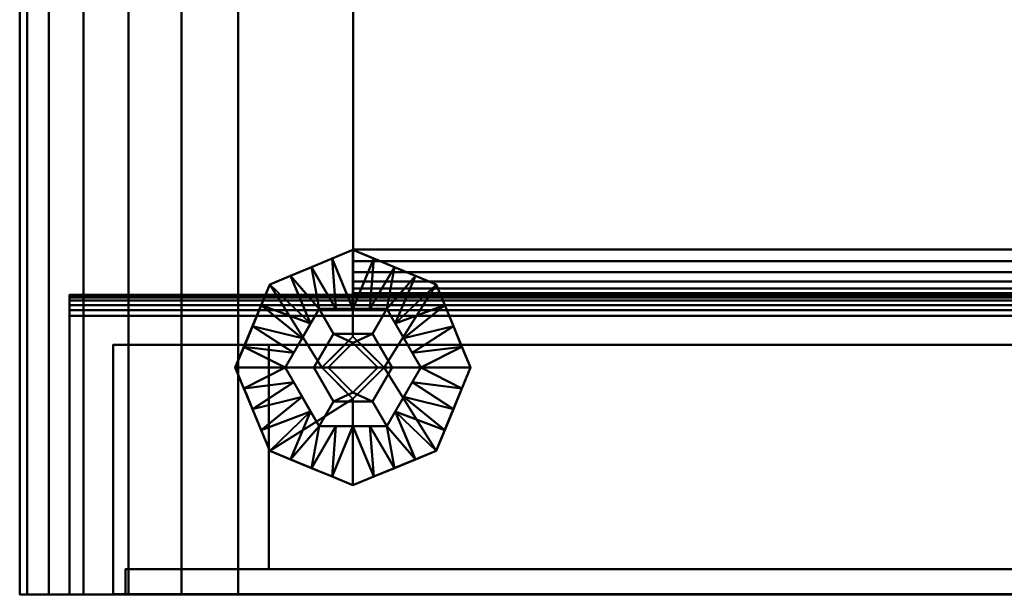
# Model space of a CAD drawing. Header units: millimetres. Extents: x -516 to 516, y -293 to 316.
# Tile 42 of 214: x -516 to -358, y -211 to -119. Entities that reach past the tile are written whole.
import ezdxf

# ---------------------------------------------------------------- set-up
doc = ezdxf.new("R2010")
doc.units = ezdxf.units.MM
doc.layers.add('I-FURN', color=30, linetype='Continuous', lineweight=30)
doc.layers.add('Q-SPCQ', color=91, linetype='Continuous', lineweight=30)

# ---------------------------------------------------------------- blocks, each defined once
blk = doc.blocks.new('Coffre - Blanc-532879-Vue 1')
at = {"layer": 'I-FURN', "lineweight": 40}
mesh = blk.add_polyface(dxfattribs=at)
corners = [(-516, -210.75, 671.7), (-514.81, -210.75, 680.88), (-511.33, -210.75, 689.45), (-505.78, -210.75, 696.86), (-498.53, -210.75, 702.6), (-490.05, -210.75, 706.31), (-480.91, -210.75, 707.74), (-480.91, 273.15, 707.74), (-490.05, 273.15, 706.31), (-498.53, 273.15, 702.6), (-505.78, 273.15, 696.86), (-511.33, 273.15, 689.45), (-514.81, 273.15, 680.88), (-516, 273.15, 671.7)]
mesh.append_faces([[corners[k] for k in face] for face in [(1, 12, 13, 0)]], dxfattribs={"vtx0": -1})
mesh.append_faces([[corners[k] for k in face] for face in [(5, 8, 9, 4), (4, 9, 10, 3), (2, 11, 12, 1), (11, 2, 3, 10)]], dxfattribs={"vtx0": -1, "vtx2": -1})
mesh.append_faces([[corners[k] for k in face] for face in [(6, 7, 8, 5)]], dxfattribs={"vtx2": -1})
mesh = blk.add_polyface(dxfattribs=at)
corners = [(-516, -210.75, 671.7), (-516, 273.15, 671.7), (-516, 273.15, 38.79), (-516, -210.75, 38.79)]
mesh.append_faces([[corners[k] for k in face] for face in [(0, 1, 2, 3)]])
mesh = blk.add_polyface(dxfattribs=at)
corners = [(-480.91, -210.75, 2.75), (-490.05, -210.75, 4.18), (-498.53, -210.75, 7.89), (-505.78, -210.75, 13.64), (-511.33, -210.75, 21.04), (-514.81, -210.75, 29.61), (-516, -210.75, 38.79), (-516, 273.15, 38.79), (-514.81, 273.15, 29.61), (-511.33, 273.15, 21.04), (-505.78, 273.15, 13.64), (-498.53, 273.15, 7.89), (-490.05, 273.15, 4.18), (-480.91, 273.15, 2.75)]
mesh.append_faces([[corners[k] for k in face] for face in [(1, 12, 13, 0)]], dxfattribs={"vtx0": -1})
mesh.append_faces([[corners[k] for k in face] for face in [(5, 8, 9, 4), (4, 9, 10, 3), (2, 11, 12, 1), (11, 2, 3, 10)]], dxfattribs={"vtx0": -1, "vtx2": -1})
mesh.append_faces([[corners[k] for k in face] for face in [(6, 7, 8, 5)]], dxfattribs={"vtx2": -1})
mesh = blk.add_polyface(dxfattribs=at)
corners = [(480.91, -210.75, 707.74), (480.91, 273.15, 707.74), (-480.91, 273.15, 707.74), (-480.91, -210.75, 707.74)]
mesh.append_faces([[corners[k] for k in face] for face in [(0, 1, 2, 3)]])
mesh = blk.add_polyface(dxfattribs=at)
corners = [(-480.91, -210.75, 2.75), (-480.91, 273.15, 2.75), (480.91, 273.15, 2.75), (480.91, -210.75, 2.75)]
mesh.append_faces([[corners[k] for k in face] for face in [(0, 1, 2, 3)]])
mesh = blk.add_polyface(dxfattribs=at)
corners = [(-462.46, -34.14, 76.77), (-462.46, -34.14, 111.14), (-462.46, -33.83, 113.63), (-462.46, -32.9, 115.96), (-462.46, -31.43, 118), (-462.46, -29.49, 119.6), (-462.46, -27.22, 120.66), (-462.46, -24.76, 121.13), (-462.46, 49.35, 118.55), (-462.46, 49.35, 426.69), (-462.46, -162.65, 445.24), (-462.46, -162.65, 73.76), (-462.46, -162.4, 75.63), (-462.46, -161.68, 77.38), (-462.46, -160.53, 78.88), (-462.46, -159.03, 80.03), (-462.46, -157.28, 80.75), (-462.46, -155.41, 81)]
mesh.append_faces([[corners[k] for k in face] for face in [(10, 17, 5, 6)]], dxfattribs={"vtx0": -1, "vtx1": -1, "vtx3": -1})
mesh.append_faces([[corners[k] for k in face] for face in [(10, 16, 17), (10, 14, 15), (10, 12, 13), (10, 13, 14), (10, 15, 16)]], dxfattribs={"vtx0": -1, "vtx2": -1})
mesh.append_faces([[corners[k] for k in face] for face in [(8, 9, 7), (0, 1, 17)]], dxfattribs={"vtx1": -1})
mesh.append_faces([[corners[k] for k in face] for face in [(3, 4, 17), (4, 5, 17), (2, 3, 17), (1, 2, 17)]], dxfattribs={"vtx1": -1, "vtx2": -1})
mesh.append_faces([[corners[k] for k in face] for face in [(6, 7, 9, 10)]], dxfattribs={"vtx1": -1, "vtx3": -1})
mesh.append_faces([[corners[k] for k in face] for face in [(10, 11, 12)]], dxfattribs={"vtx2": -1})
mesh = blk.add_polyface(dxfattribs=at)
corners = [(-26.8, -162.65, 445.24), (-462.46, -162.65, 445.24), (-462.46, 49.35, 426.69), (-26.8, 49.35, 426.69)]
mesh.append_faces([[corners[k] for k in face] for face in [(0, 1, 2, 3)]])
mesh = blk.add_polyface(dxfattribs=at)
corners = [(-26.8, -34.14, 76.77), (-462.46, -34.14, 76.77), (-462.46, -155.41, 81), (-26.8, -155.41, 81)]
mesh.append_faces([[corners[k] for k in face] for face in [(0, 1, 2, 3)]])
mesh = blk.add_polyface(dxfattribs=at)
corners = [(-26.8, -162.65, 73.76), (-26.8, -162.4, 75.63), (-26.8, -161.68, 77.38), (-26.8, -160.53, 78.88), (-26.8, -159.03, 80.03), (-26.8, -157.28, 80.75), (-26.8, -155.41, 81), (-462.46, -155.41, 81), (-462.46, -157.28, 80.75), (-462.46, -159.03, 80.03), (-462.46, -160.53, 78.88), (-462.46, -161.68, 77.38), (-462.46, -162.4, 75.63), (-462.46, -162.65, 73.76)]
mesh.append_faces([[corners[k] for k in face] for face in [(0, 1, 12, 13)]], dxfattribs={"vtx1": -1})
mesh.append_faces([[corners[k] for k in face] for face in [(1, 2, 11, 12), (10, 11, 2, 3), (4, 5, 8, 9), (9, 10, 3, 4)]], dxfattribs={"vtx1": -1, "vtx3": -1})
mesh.append_faces([[corners[k] for k in face] for face in [(5, 6, 7, 8)]], dxfattribs={"vtx3": -1})
mesh = blk.add_polyface(dxfattribs=at)
corners = [(-508, -162.65, 38.25), (-508, -162.65, 492.75), (-508, -162.76, 493.69), (-508, -163.09, 494.58), (-508, -163.61, 495.37), (-508, -164.31, 496.02), (-508, -165.14, 496.49), (-508, -166.05, 496.75), (-508, -210.75, 496.75), (-508, -210.75, 38.25)]
mesh.append_faces([[corners[k] for k in face] for face in [(1, 8, 9, 0)]], dxfattribs={"vtx0": -1})
mesh.append_faces([[corners[k] for k in face] for face in [(1, 6, 7, 8), (1, 4, 5, 6)]], dxfattribs={"vtx0": -1, "vtx3": -1})
mesh.append_faces([[corners[k] for k in face] for face in [(3, 4, 1, 2)]], dxfattribs={"vtx1": -1})
mesh = blk.add_polyface(dxfattribs=at)
corners = [(-508, -162.65, 38.25), (-508, -210.75, 38.25), (508, -210.75, 38.25), (508, -162.65, 38.25)]
mesh.append_faces([[corners[k] for k in face] for face in [(0, 1, 2, 3)]])
mesh = blk.add_polyface(dxfattribs=at)
corners = [(508, -162.65, 38.25), (508, -162.65, 492.75), (-508, -162.65, 492.75), (-508, -162.65, 38.25), (-26.8, -162.65, 445.24), (-26.8, -162.65, 73.76), (-462.46, -162.65, 73.76), (-462.46, -162.65, 445.24), (26.8, -162.65, 73.76), (26.8, -162.65, 445.24), (462.46, -162.65, 445.24), (462.46, -162.65, 73.76)]
mesh.append_faces([[corners[k] for k in face] for face in [(5, 8, 9, 4), (3, 6, 7, 2), (2, 7, 4, 1)]], dxfattribs={"vtx0": -1, "vtx2": -1})
mesh.append_faces([[corners[k] for k in face] for face in [(0, 11, 8, 5)]], dxfattribs={"vtx0": -1, "vtx2": -1, "vtx3": -1})
mesh.append_faces([[corners[k] for k in face] for face in [(9, 10, 1, 4)]], dxfattribs={"vtx1": -1, "vtx2": -1, "vtx3": -1})
mesh.append_faces([[corners[k] for k in face] for face in [(10, 11, 0, 1), (5, 6, 3, 0)]], dxfattribs={"vtx1": -1, "vtx3": -1})
mesh = blk.add_polyface(dxfattribs=at)
corners = [(508, -162.65, 492.75), (508, -162.76, 493.69), (508, -163.09, 494.58), (508, -163.61, 495.37), (508, -164.31, 496.02), (508, -165.14, 496.49), (508, -166.05, 496.75), (-508, -166.05, 496.75), (-508, -165.14, 496.49), (-508, -164.31, 496.02), (-508, -163.61, 495.37), (-508, -163.09, 494.58), (-508, -162.76, 493.69), (-508, -162.65, 492.75)]
mesh.append_faces([[corners[k] for k in face] for face in [(7, 8, 5, 6)]], dxfattribs={"vtx1": -1})
mesh.append_faces([[corners[k] for k in face] for face in [(11, 12, 1, 2), (10, 11, 2, 3), (8, 9, 4, 5), (3, 4, 9, 10)]], dxfattribs={"vtx1": -1, "vtx3": -1})
mesh.append_faces([[corners[k] for k in face] for face in [(13, 0, 1, 12)]], dxfattribs={"vtx2": -1})
mesh = blk.add_polyface(dxfattribs=at)
corners = [(508, -166.05, 496.75), (508, -210.75, 496.75), (-508, -210.75, 496.75), (-508, -166.05, 496.75)]
mesh.append_faces([[corners[k] for k in face] for face in [(0, 1, 2, 3)]])

msp = doc.modelspace()

# ---------------------------------------------------------------- block references
at = {"layer": 'I-FURN', "lineweight": 40}
msp.add_blockref('Coffre - Blanc-532879-Vue 1', (0, 0, 24.6), dxfattribs=at)

# ---------------------------------------------------------------- meshes
at = {"layer": 'Q-SPCQ', "lineweight": 40}
mesh = msp.add_polyface(dxfattribs=at)
corners = [(-443.63, -174.36, 3.78), (-449.16, -161, 3.78), (-462.51, -155.47, 3.78), (-475.86, -161, 3.78), (-481.39, -174.36, 3.78), (-473.38, -174.36, 10.5), (-467.94, -164.94, 10.5), (-457.07, -164.94, 10.5), (-451.63, -174.36, 10.5), (-455.83, -158.24, 3.78), (-469.18, -158.24, 3.78), (-470.66, -169.65, 10.5), (-462.51, -164.94, 10.5), (-454.35, -169.65, 10.5), (-478.62, -167.68, 3.78), (-446.39, -167.68, 3.78), (-469.3, -167.29, 10.5), (-465.23, -164.94, 10.5), (-472.02, -172, 10.5), (-472.52, -159.62, 3.78), (-452.49, -159.62, 3.78), (-452.99, -172, 10.5), (-445.01, -171.02, 3.78), (-459.79, -164.94, 10.5), (-459.17, -156.86, 3.78), (-447.77, -164.34, 3.78), (-477.24, -164.34, 3.78), (-465.84, -156.86, 3.78), (-480.01, -171.02, 3.78), (-455.71, -167.29, 10.5)]
mesh.append_faces([[corners[k] for k in face] for face in [(27, 12, 2), (3, 16, 19), (20, 29, 1), (12, 27, 17), (16, 26, 11), (1, 29, 25), (8, 22, 21), (7, 9, 23), (26, 16, 3), (29, 20, 7), (13, 25, 29)]], dxfattribs={"vtx0": -1, "vtx1": -1})
mesh.append_faces([[corners[k] for k in face] for face in [(19, 16, 6), (18, 14, 28), (21, 22, 15), (12, 24, 2), (15, 13, 21), (24, 12, 23), (10, 6, 17), (6, 10, 19), (23, 9, 24), (13, 15, 25)]], dxfattribs={"vtx0": -1, "vtx2": -1})
mesh.append_faces([[corners[k] for k in face] for face in [(5, 18, 28), (18, 11, 14), (20, 9, 7), (26, 14, 11), (27, 10, 17)]], dxfattribs={"vtx1": -1, "vtx2": -1})
mesh.append_faces([[corners[k] for k in face] for face in [(28, 4, 5), (8, 0, 22)]], dxfattribs={"vtx2": -1})
mesh = msp.add_polyface(dxfattribs=at)
corners = [(-443.63, -174.36), (-449.16, -161), (-462.51, -155.47), (-475.86, -161), (-481.39, -174.36), (-481.39, -174.36, 3.78), (-475.86, -161, 3.78), (-462.51, -155.47, 3.78), (-449.16, -161, 3.78), (-443.63, -174.36, 3.78), (-477.85, -165.82), (-478.62, -167.68, 3.78), (-477.24, -164.34, 3.78), (-469.18, -158.24), (-469.18, -158.24, 3.78), (-465.84, -156.86, 3.78), (-446.39, -167.68), (-446.39, -167.68, 3.78), (-445.39, -170.09, 3.78), (-455.83, -158.24, 3.78), (-455.83, -158.24), (-459.17, -156.86), (-479.62, -170.09), (-472.52, -159.62, 3.78), (-472.52, -159.62), (-465.84, -156.86), (-447.77, -164.34), (-447.77, -164.34, 3.78), (-445.01, -171.02), (-452.49, -159.62, 3.78), (-452.49, -159.62), (-459.17, -156.86, 3.78), (-480.01, -171.02, 3.78)]
mesh.append_faces([[corners[k] for k in face] for face in [(28, 9, 0), (32, 4, 5)]], dxfattribs={"vtx0": -1})
mesh.append_faces([[corners[k] for k in face] for face in [(9, 28, 18), (18, 16, 17), (4, 32, 22)]], dxfattribs={"vtx0": -1, "vtx1": -1})
mesh.append_faces([[corners[k] for k in face] for face in [(3, 12, 6), (10, 11, 12)]], dxfattribs={"vtx0": -1, "vtx2": -1})
mesh.append_faces([[corners[k] for k in face] for face in [(3, 10, 12), (10, 22, 11), (28, 16, 18), (32, 11, 22)]], dxfattribs={"vtx1": -1, "vtx2": -1})
mesh.append_faces([[corners[k] for k in face] for face in [(15, 7, 2, 25), (24, 3, 6, 23), (13, 24, 23, 14), (7, 31, 21, 2), (19, 29, 30, 20), (8, 27, 26, 1), (27, 17, 16, 26), (1, 30, 29, 8), (25, 13, 14, 15), (31, 19, 20, 21)]], dxfattribs={"vtx1": -1, "vtx3": -1})
mesh = msp.add_polyface(dxfattribs=at)
corners = [(-457.51, -174.36), (-462.51, -169.36), (-467.51, -174.36), (-481.39, -174.36), (-475.86, -161), (-462.51, -155.47), (-449.16, -161), (-443.63, -174.36)]
mesh.append_faces([[corners[k] for k in face] for face in [(1, 5, 6, 0)]], dxfattribs={"vtx0": -1, "vtx2": -1})
mesh.append_faces([[corners[k] for k in face] for face in [(7, 0, 6)]], dxfattribs={"vtx1": -1})
mesh.append_faces([[corners[k] for k in face] for face in [(4, 5, 1, 2)]], dxfattribs={"vtx1": -1, "vtx3": -1})
mesh.append_faces([[corners[k] for k in face] for face in [(2, 3, 4)]], dxfattribs={"vtx2": -1})
mesh = msp.add_polyface(dxfattribs=at)
corners = [(-451.63, -174.36, 10.5), (-457.07, -164.94, 10.5), (-467.94, -164.94, 10.5), (-473.38, -174.36, 10.5), (-468.8, -174.36, 10.5), (-465.65, -168.91, 10.5), (-459.36, -168.91, 10.5), (-456.21, -174.36, 10.5)]
mesh.append_faces([[corners[k] for k in face] for face in [(6, 1, 2, 5)]], dxfattribs={"vtx0": -1, "vtx2": -1})
mesh.append_faces([[corners[k] for k in face] for face in [(7, 0, 1, 6)]], dxfattribs={"vtx2": -1})
mesh.append_faces([[corners[k] for k in face] for face in [(2, 3, 4, 5)]], dxfattribs={"vtx3": -1})
mesh = msp.add_polyface(dxfattribs=at)
corners = [(-456.21, -174.36, 14), (-459.36, -168.91, 14), (-465.65, -168.91, 14), (-468.8, -174.36, 14), (-466.49, -174.36, 14), (-462.51, -170.37, 14), (-458.52, -174.36, 14)]
mesh.append_faces([[corners[k] for k in face] for face in [(1, 2, 5)]], dxfattribs={"vtx1": -1, "vtx2": -1})
mesh.append_faces([[corners[k] for k in face] for face in [(6, 0, 1, 5)]], dxfattribs={"vtx2": -1})
mesh.append_faces([[corners[k] for k in face] for face in [(2, 3, 4, 5)]], dxfattribs={"vtx3": -1})
mesh = msp.add_polyface(dxfattribs=at)
corners = [(-456.21, -174.36, 10.5), (-459.36, -168.91, 10.5), (-465.65, -168.91, 10.5), (-468.8, -174.36, 10.5), (-468.8, -174.36, 14), (-465.65, -168.91, 14), (-459.36, -168.91, 14), (-456.21, -174.36, 14)]
mesh.append_faces([[corners[k] for k in face] for face in [(4, 5, 2, 3)]], dxfattribs={"vtx1": -1})
mesh.append_faces([[corners[k] for k in face] for face in [(1, 2, 5, 6)]], dxfattribs={"vtx1": -1, "vtx3": -1})
mesh.append_faces([[corners[k] for k in face] for face in [(6, 7, 0, 1)]], dxfattribs={"vtx3": -1})
mesh = msp.add_polyface(dxfattribs=at)
corners = [(-501, -170.7, 516.75), (-501, -170.7, 44.25), (-501, -210.7, 44.25), (-501, -210.7, 516.75)]
mesh.append_faces([[corners[k] for k in face] for face in [(0, 1, 2, 3)]])
mesh = msp.add_polyface(dxfattribs=at)
corners = [(-501, -170.7, 44.25), (-2.5, -170.7, 44.25), (-2.5, -210.7, 44.25), (-501, -210.7, 44.25)]
mesh.append_faces([[corners[k] for k in face] for face in [(0, 1, 2, 3)]])
mesh = msp.add_polyface(dxfattribs=at)
corners = [(-501, -170.7, 516.75), (-2.5, -170.7, 516.75), (-2.5, -170.7, 44.25), (-501, -170.7, 44.25), (-476, -170.7, 69.25), (-27.5, -170.7, 69.25), (-27.5, -170.7, 491.75), (-476, -170.7, 491.75)]
mesh.append_faces([[corners[k] for k in face] for face in [(2, 5, 6, 1), (1, 6, 7, 0)]], dxfattribs={"vtx0": -1, "vtx2": -1})
mesh.append_faces([[corners[k] for k in face] for face in [(4, 5, 2, 3), (7, 4, 3, 0)]], dxfattribs={"vtx1": -1, "vtx3": -1})
mesh = msp.add_polyface(dxfattribs=at)
corners = [(-2.5, -170.7, 516.75), (-501, -170.7, 516.75), (-501, -210.7, 516.75), (-2.5, -210.7, 516.75)]
mesh.append_faces([[corners[k] for k in face] for face in [(0, 1, 2, 3)]])
mesh = msp.add_polyface(dxfattribs=at)
corners = [(-476, -206.7, 491.75), (-476, -206.7, 69.25), (-476, -170.7, 69.25), (-476, -170.7, 491.75)]
mesh.append_faces([[corners[k] for k in face] for face in [(0, 1, 2, 3)]])
mesh = msp.add_polyface(dxfattribs=at)
corners = [(-476, -206.7, 69.25), (-27.5, -206.7, 69.25), (-27.5, -170.7, 69.25), (-476, -170.7, 69.25)]
mesh.append_faces([[corners[k] for k in face] for face in [(0, 1, 2, 3)]])
mesh = msp.add_polyface(dxfattribs=at)
corners = [(-27.5, -206.7, 491.75), (-476, -206.7, 491.75), (-476, -170.7, 491.75), (-27.5, -170.7, 491.75)]
mesh.append_faces([[corners[k] for k in face] for face in [(0, 1, 2, 3)]])
mesh = msp.add_polyface(dxfattribs=at)
corners = [(-457.51, -174.36, 2), (-462.51, -169.36, 2), (-467.51, -174.36, 2), (-467.51, -174.36), (-462.51, -169.36), (-457.51, -174.36), (-465.01, -171.86, 2), (-465.01, -171.86), (-460.61, -171.25, 2), (-460.01, -171.86)]
mesh.append_faces([[corners[k] for k in face] for face in [(8, 9, 0)]], dxfattribs={"vtx0": -1, "vtx1": -1})
mesh.append_faces([[corners[k] for k in face] for face in [(6, 7, 4, 1)]], dxfattribs={"vtx0": -1, "vtx2": -1})
mesh.append_faces([[corners[k] for k in face] for face in [(4, 9, 8, 1)]], dxfattribs={"vtx1": -1, "vtx3": -1})
mesh.append_faces([[corners[k] for k in face] for face in [(2, 3, 7, 6), (9, 5, 0)]], dxfattribs={"vtx2": -1})
mesh = msp.add_polyface(dxfattribs=at)
corners = [(-462.51, -174.36, 2), (-467.51, -174.36, 2), (-462.51, -169.36, 2), (-457.51, -174.36, 2)]
mesh.append_faces([[corners[k] for k in face] for face in [(2, 3, 0, 1)]])
mesh = msp.add_polyface(dxfattribs=at)
corners = [(-458.52, -174.36, 14), (-462.51, -170.37, 14), (-466.49, -174.36, 14), (-466.49, -174.36, 52.06), (-462.51, -170.37, 52.06), (-458.52, -174.36, 52.06)]
mesh.append_faces([[corners[k] for k in face] for face in [(1, 2, 3, 4), (4, 5, 0, 1)]], dxfattribs={"vtx3": -1})
mesh = msp.add_polyface(dxfattribs=at)
corners = [(-458.52, -174.36, 52.06), (-462.51, -170.37, 52.06), (-466.49, -174.36, 52.06), (-462.51, -174.36, 52.06)]
mesh.append_faces([[corners[k] for k in face] for face in [(3, 0, 1, 2)]])
mesh = msp.add_polyface(dxfattribs=at)
corners = [(-481.39, -174.36, 3.78), (-475.86, -187.71, 3.78), (-462.51, -193.24, 3.78), (-449.16, -187.71, 3.78), (-443.63, -174.36, 3.78), (-451.63, -174.36, 10.5), (-457.07, -183.77, 10.5), (-467.94, -183.77, 10.5), (-473.38, -174.36, 10.5), (-469.18, -190.47, 3.78), (-455.83, -190.47, 3.78), (-454.35, -179.06, 10.5), (-462.51, -183.77, 10.5), (-470.66, -179.06, 10.5), (-446.39, -181.03, 3.78), (-478.62, -181.03, 3.78), (-455.71, -181.42, 10.5), (-459.79, -183.77, 10.5), (-452.99, -176.71, 10.5), (-452.49, -189.09, 3.78), (-472.52, -189.09, 3.78), (-472.02, -176.71, 10.5), (-480.01, -177.69, 3.78), (-465.23, -183.77, 10.5), (-465.84, -191.85, 3.78), (-477.24, -184.37, 3.78), (-447.77, -184.37, 3.78), (-459.17, -191.85, 3.78), (-445.01, -177.69, 3.78), (-469.3, -181.42, 10.5)]
mesh.append_faces([[corners[k] for k in face] for face in [(27, 12, 2), (3, 16, 19), (20, 29, 1), (12, 27, 17), (16, 26, 11), (1, 29, 25), (8, 22, 21), (7, 9, 23), (26, 16, 3), (29, 20, 7), (13, 25, 29)]], dxfattribs={"vtx0": -1, "vtx1": -1})
mesh.append_faces([[corners[k] for k in face] for face in [(19, 16, 6), (18, 14, 28), (21, 22, 15), (12, 24, 2), (15, 13, 21), (24, 12, 23), (10, 6, 17), (6, 10, 19), (23, 9, 24), (13, 15, 25)]], dxfattribs={"vtx0": -1, "vtx2": -1})
mesh.append_faces([[corners[k] for k in face] for face in [(5, 18, 28), (18, 11, 14), (20, 9, 7), (26, 14, 11), (27, 10, 17)]], dxfattribs={"vtx1": -1, "vtx2": -1})
mesh.append_faces([[corners[k] for k in face] for face in [(28, 4, 5), (8, 0, 22)]], dxfattribs={"vtx2": -1})
mesh = msp.add_polyface(dxfattribs=at)
corners = [(-481.39, -174.36), (-475.86, -187.71), (-462.51, -193.24), (-449.16, -187.71), (-443.63, -174.36), (-443.63, -174.36, 3.78), (-449.16, -187.71, 3.78), (-462.51, -193.24, 3.78), (-475.86, -187.71, 3.78), (-481.39, -174.36, 3.78), (-447.16, -182.89), (-446.39, -181.03, 3.78), (-447.77, -184.37, 3.78), (-455.83, -190.47), (-455.83, -190.47, 3.78), (-459.17, -191.85, 3.78), (-478.62, -181.03), (-478.62, -181.03, 3.78), (-479.62, -178.62, 3.78), (-469.18, -190.47, 3.78), (-469.18, -190.47), (-465.84, -191.85), (-445.39, -178.62), (-452.49, -189.09, 3.78), (-452.49, -189.09), (-459.17, -191.85), (-477.24, -184.37), (-477.24, -184.37, 3.78), (-480.01, -177.69), (-472.52, -189.09, 3.78), (-472.52, -189.09), (-465.84, -191.85, 3.78), (-445.01, -177.69, 3.78)]
mesh.append_faces([[corners[k] for k in face] for face in [(28, 9, 0), (32, 4, 5)]], dxfattribs={"vtx0": -1})
mesh.append_faces([[corners[k] for k in face] for face in [(9, 28, 18), (18, 16, 17), (4, 32, 22)]], dxfattribs={"vtx0": -1, "vtx1": -1})
mesh.append_faces([[corners[k] for k in face] for face in [(3, 12, 6), (10, 11, 12)]], dxfattribs={"vtx0": -1, "vtx2": -1})
mesh.append_faces([[corners[k] for k in face] for face in [(10, 22, 11), (3, 10, 12), (28, 16, 18), (32, 11, 22)]], dxfattribs={"vtx1": -1, "vtx2": -1})
mesh.append_faces([[corners[k] for k in face] for face in [(15, 7, 2, 25), (24, 3, 6, 23), (13, 24, 23, 14), (7, 31, 21, 2), (19, 29, 30, 20), (8, 27, 26, 1), (27, 17, 16, 26), (1, 30, 29, 8), (25, 13, 14, 15), (31, 19, 20, 21)]], dxfattribs={"vtx1": -1, "vtx3": -1})
mesh = msp.add_polyface(dxfattribs=at)
corners = [(-467.51, -174.36), (-462.51, -179.36), (-457.51, -174.36), (-443.63, -174.36), (-449.16, -187.71), (-462.51, -193.24), (-475.86, -187.71), (-481.39, -174.36)]
mesh.append_faces([[corners[k] for k in face] for face in [(6, 1, 5)]], dxfattribs={"vtx0": -1, "vtx1": -1})
mesh.append_faces([[corners[k] for k in face] for face in [(0, 1, 6, 7)]], dxfattribs={"vtx1": -1})
mesh.append_faces([[corners[k] for k in face] for face in [(1, 2, 4, 5)]], dxfattribs={"vtx1": -1, "vtx3": -1})
mesh.append_faces([[corners[k] for k in face] for face in [(2, 3, 4)]], dxfattribs={"vtx2": -1})
mesh = msp.add_polyface(dxfattribs=at)
corners = [(-473.38, -174.36, 10.5), (-467.94, -183.77, 10.5), (-457.07, -183.77, 10.5), (-451.63, -174.36, 10.5), (-456.21, -174.36, 10.5), (-459.36, -179.8, 10.5), (-465.65, -179.8, 10.5), (-468.8, -174.36, 10.5)]
mesh.append_faces([[corners[k] for k in face] for face in [(1, 6, 7, 0)]], dxfattribs={"vtx0": -1})
mesh.append_faces([[corners[k] for k in face] for face in [(4, 5, 2, 3)]], dxfattribs={"vtx1": -1})
mesh.append_faces([[corners[k] for k in face] for face in [(1, 2, 5, 6)]], dxfattribs={"vtx1": -1, "vtx3": -1})
mesh = msp.add_polyface(dxfattribs=at)
corners = [(-468.8, -174.36, 14), (-465.65, -179.8, 14), (-459.36, -179.8, 14), (-456.21, -174.36, 14), (-458.52, -174.36, 14), (-462.51, -178.34, 14), (-466.49, -174.36, 14)]
mesh.append_faces([[corners[k] for k in face] for face in [(1, 5, 6, 0)]], dxfattribs={"vtx0": -1})
mesh.append_faces([[corners[k] for k in face] for face in [(2, 5, 1)]], dxfattribs={"vtx0": -1, "vtx1": -1})
mesh.append_faces([[corners[k] for k in face] for face in [(2, 3, 4, 5)]], dxfattribs={"vtx3": -1})
mesh = msp.add_polyface(dxfattribs=at)
corners = [(-468.8, -174.36, 10.5), (-465.65, -179.8, 10.5), (-459.36, -179.8, 10.5), (-456.21, -174.36, 10.5), (-456.21, -174.36, 14), (-459.36, -179.8, 14), (-465.65, -179.8, 14), (-468.8, -174.36, 14)]
mesh.append_faces([[corners[k] for k in face] for face in [(4, 5, 2, 3)]], dxfattribs={"vtx1": -1})
mesh.append_faces([[corners[k] for k in face] for face in [(1, 2, 5, 6)]], dxfattribs={"vtx1": -1, "vtx3": -1})
mesh.append_faces([[corners[k] for k in face] for face in [(6, 7, 0, 1)]], dxfattribs={"vtx3": -1})
mesh = msp.add_polyface(dxfattribs=at)
corners = [(-467.51, -174.36, 2), (-462.51, -179.36, 2), (-457.51, -174.36, 2), (-457.51, -174.36), (-462.51, -179.36), (-467.51, -174.36), (-460.01, -176.86, 2), (-460.01, -176.86), (-464.4, -177.46, 2), (-465.01, -176.86)]
mesh.append_faces([[corners[k] for k in face] for face in [(8, 9, 0)]], dxfattribs={"vtx0": -1, "vtx1": -1})
mesh.append_faces([[corners[k] for k in face] for face in [(3, 7, 2)]], dxfattribs={"vtx1": -1})
mesh.append_faces([[corners[k] for k in face] for face in [(1, 6, 4)]], dxfattribs={"vtx1": -1, "vtx2": -1})
mesh.append_faces([[corners[k] for k in face] for face in [(7, 4, 6, 2), (4, 9, 8, 1)]], dxfattribs={"vtx1": -1, "vtx3": -1})
mesh.append_faces([[corners[k] for k in face] for face in [(9, 5, 0)]], dxfattribs={"vtx2": -1})
mesh = msp.add_polyface(dxfattribs=at)
corners = [(-462.51, -174.36, 2), (-457.51, -174.36, 2), (-462.51, -179.36, 2), (-467.51, -174.36, 2)]
mesh.append_faces([[corners[k] for k in face] for face in [(0, 1, 2, 3)]])
mesh = msp.add_polyface(dxfattribs=at)
corners = [(-466.49, -174.36, 14), (-462.51, -178.34, 14), (-458.52, -174.36, 14), (-458.52, -174.36, 52.06), (-462.51, -178.34, 52.06), (-466.49, -174.36, 52.06)]
mesh.append_faces([[corners[k] for k in face] for face in [(1, 2, 3, 4), (4, 5, 0, 1)]], dxfattribs={"vtx3": -1})
mesh = msp.add_polyface(dxfattribs=at)
corners = [(-466.49, -174.36, 52.06), (-462.51, -178.34, 52.06), (-458.52, -174.36, 52.06), (-462.51, -174.36, 52.06)]
mesh.append_faces([[corners[k] for k in face] for face in [(1, 2, 3, 0)]])
mesh = msp.add_polyface(dxfattribs=at)
corners = [(-499, -210.7, 514.75), (-499, -210.7, 46.25), (-499, -206.7, 46.25), (-499, -206.7, 514.75)]
mesh.append_faces([[corners[k] for k in face] for face in [(0, 1, 2, 3)]])
mesh = msp.add_polyface(dxfattribs=at)
corners = [(-499, -210.7, 46.25), (-4.5, -210.7, 46.25), (-4.5, -206.7, 46.25), (-499, -206.7, 46.25)]
mesh.append_faces([[corners[k] for k in face] for face in [(0, 1, 2, 3)]])
mesh = msp.add_polyface(dxfattribs=at)
corners = [(-499, -206.7, 46.25), (-4.5, -206.7, 46.25), (-4.5, -206.7, 514.75), (-499, -206.7, 514.75), (-476, -206.7, 491.75), (-27.5, -206.7, 491.75), (-27.5, -206.7, 69.25), (-476, -206.7, 69.25)]
mesh.append_faces([[corners[k] for k in face] for face in [(2, 5, 6, 1), (1, 6, 7, 0)]], dxfattribs={"vtx0": -1, "vtx2": -1})
mesh.append_faces([[corners[k] for k in face] for face in [(4, 5, 2, 3), (7, 4, 3, 0)]], dxfattribs={"vtx1": -1, "vtx3": -1})
mesh = msp.add_polyface(dxfattribs=at)
corners = [(-4.5, -210.7, 514.75), (-499, -210.7, 514.75), (-499, -206.7, 514.75), (-4.5, -206.7, 514.75)]
mesh.append_faces([[corners[k] for k in face] for face in [(0, 1, 2, 3)]])
at = {"layer": 'Q-SPCQ', "lineweight": 40, "transparency": 33554458}
mesh = msp.add_polyface(dxfattribs=at)
corners = [(-4.5, -206.7, 539.35), (-4.5, -206.7, 70.85), (-499, -206.7, 70.85), (-499, -206.7, 539.35)]
mesh.append_faces([[corners[k] for k in face] for face in [(0, 1, 2, 3)]])
mesh = msp.add_polyface(dxfattribs=at)
corners = [(-4.5, -210.75, 539.35), (-4.5, -206.7, 539.35), (-499, -206.7, 539.35), (-499, -210.75, 539.35)]
mesh.append_faces([[corners[k] for k in face] for face in [(0, 1, 2, 3)]])
mesh = msp.add_polyface(dxfattribs=at)
corners = [(-499, -210.75, 70.85), (-499, -206.7, 70.85), (-4.5, -206.7, 70.85), (-4.5, -210.75, 70.85)]
mesh.append_faces([[corners[k] for k in face] for face in [(0, 1, 2, 3)]])
mesh = msp.add_polyface(dxfattribs=at)
corners = [(-499, -210.75, 539.35), (-499, -206.7, 539.35), (-499, -206.7, 70.85), (-499, -210.75, 70.85)]
mesh.append_faces([[corners[k] for k in face] for face in [(0, 1, 2, 3)]])
at = {"layer": 'Q-SPCQ', "lineweight": 40}
mesh = msp.add_polyface(dxfattribs=at)
corners = [(-501, -210.7, 44.25), (-2.5, -210.7, 44.25), (-2.5, -210.7, 516.75), (-501, -210.7, 516.75), (-499, -210.7, 514.75), (-4.5, -210.7, 514.75), (-4.5, -210.7, 46.25), (-499, -210.7, 46.25)]
mesh.append_faces([[corners[k] for k in face] for face in [(2, 5, 6, 1), (1, 6, 7, 0)]], dxfattribs={"vtx0": -1, "vtx2": -1})
mesh.append_faces([[corners[k] for k in face] for face in [(4, 5, 2, 3), (7, 4, 3, 0)]], dxfattribs={"vtx1": -1, "vtx3": -1})

doc.saveas('drawing.dxf')
